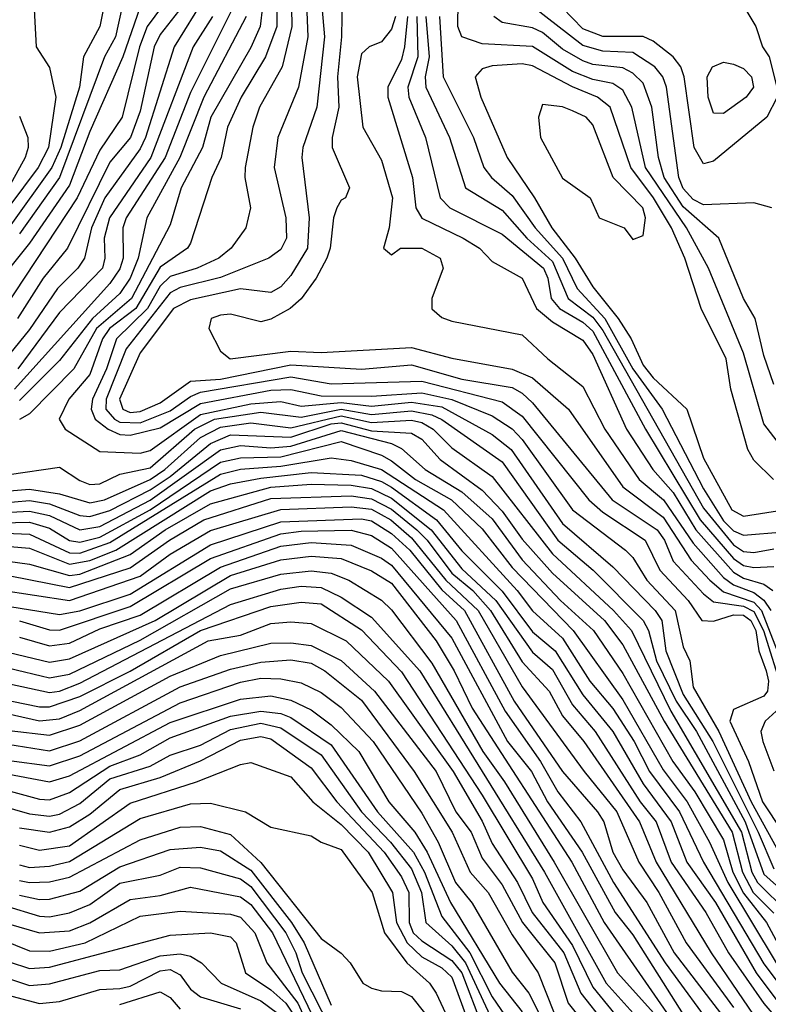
# Model space of a CAD drawing. Header units: metres. Extents: x -51132 to -49532, y -231222 to -229437.
# Tile 21 of 256: x -50808 to -50770, y -231153 to -231104. Entities that reach past the tile are written whole.
import ezdxf

# ---------------------------------------------------------------- set-up
doc = ezdxf.new("R2010")
doc.units = ezdxf.units.M
for name, color, linetype in [('CONTOUR_HALF', 8, 'Continuous'), ('CONTOUR_INDEX', 1, 'Continuous'), ('CONTOUR_INTER', 3, 'Continuous')]:
    doc.layers.add(name, color=color, linetype=linetype)

msp = doc.modelspace()

# ---------------------------------------------------------------- linework, layer by layer
at = {"layer": 'CONTOUR_HALF'}
for points, elevation in [([(-50794.191, -231096.259), (-50794.031, -231104.759), (-50794.524, -231106.759), (-50795.646, -231108.759), (-50795.979, -231109.759), (-50796.353, -231111.759), (-50796.37, -231112.259), (-50796.092, -231113.759), (-50796.32, -231114.759), (-50797.045, -231115.759), (-50797.673, -231116.259), (-50798.741, -231116.759), (-50800.08, -231117.172), (-50800.58, -231117.647), (-50801.214, -231118.759), (-50802.758, -231120.259), (-50803.25, -231121.759), (-50803.948, -231123.259), (-50804.006, -231123.759), (-50803.819, -231124.259), (-50803.17, -231124.759), (-50802.58, -231125.008), (-50802.08, -231125.054), (-50800.58, -231124.68), (-50798.58, -231123.478), (-50795.08, -231122.817), (-50794.08, -231122.782), (-50792.58, -231123.088), (-50790.08, -231123.113), (-50787.58, -231122.943), (-50786.08, -231123.278), (-50784.08, -231124.092), (-50783.08, -231124.741), (-50782.58, -231125.262), (-50780.08, -231128.757), (-50777.448, -231130.759), (-50777.08, -231131.125), (-50776.383, -231132.259), (-50774.986, -231133.759), (-50774.58, -231135.566), (-50774.253, -231136.259), (-50774.08, -231137.564), (-50772.806, -231139.759), (-50771.211, -231143.259), (-50769.58, -231146.212)], 21.5), ([(-50769.08, -231126.424), (-50770.58, -231124.489), (-50771.58, -231120.982), (-50773.318, -231116.759), (-50774.414, -231114.759), (-50776.46, -231111.759), (-50777.131, -231108.759), (-50777.58, -231107.919), (-50778.08, -231107.591), (-50779.08, -231107.39), (-50780.08, -231106.981), (-50782.08, -231105.752), (-50784.58, -231105.608), (-50785.58, -231105.259), (-50785.783, -231104.759), (-50785.751, -231102.259)], 17.5), ([(-50806.871, -231103.259), (-50806.746, -231105.759), (-50806.08, -231106.79), (-50805.765, -231108.259), (-50806.125, -231110.759), (-50806.651, -231111.759), (-50808.904, -231114.759)], 27.5), ([(-50798.35, -231103.259), (-50799.893, -231105.759), (-50801.318, -231110.259), (-50801.58, -231110.823), (-50803.332, -231113.259), (-50803.991, -231114.759), (-50804.335, -231116.259), (-50804.667, -231116.759), (-50805.685, -231117.759), (-50807.08, -231119.806), (-50808.58, -231121.638)], 24.5), ([(-50800.08, -231103.196), (-50801.219, -231104.759), (-50801.604, -231105.759), (-50802.476, -231109.259), (-50803.58, -231110.897), (-50804.712, -231113.259), (-50808.343, -231118.759)], 25.5), ([(-50796.937, -231103.759), (-50799.08, -231108.025), (-50800.334, -231111.259), (-50802.273, -231114.259), (-50802.441, -231114.759), (-50802.415, -231116.259), (-50802.58, -231116.788), (-50803.08, -231117.509), (-50807.828, -231122.759)], 23.5), ([(-50795.492, -231103.759), (-50795.61, -231104.759), (-50796.08, -231105.794), (-50798.058, -231109.259), (-50798.477, -231110.759), (-50799.534, -231112.759), (-50800.08, -231114.6), (-50802.002, -231118.259), (-50803.745, -231119.759), (-50804.871, -231121.759), (-50807.08, -231123.995), (-50807.58, -231124.266)], 22.5), ([(-50802.463, -231103.759), (-50802.808, -231105.259), (-50803.347, -231106.259), (-50805.58, -231112.246), (-50807.58, -231115.051)], 26.5), ([(-50792.545, -231103.759), (-50792.406, -231105.259), (-50792.796, -231108.759), (-50793.493, -231110.759), (-50793.542, -231111.259), (-50793.175, -231114.259), (-50793.264, -231115.759), (-50794.08, -231117.125), (-50794.58, -231117.688), (-50795.08, -231117.965), (-50796.58, -231117.774), (-50799.08, -231118.328), (-50799.918, -231118.759), (-50801.58, -231120.962), (-50802.599, -231123.259), (-50802.442, -231123.759), (-50802.08, -231123.916), (-50801.58, -231123.878), (-50800.58, -231123.438), (-50799.08, -231122.374), (-50797.58, -231122.264), (-50794.08, -231121.557), (-50790.58, -231121.767), (-50788.08, -231121.563), (-50785.58, -231122.262), (-50783.08, -231122.686), (-50782.58, -231122.955), (-50782.08, -231123.444), (-50778.114, -231128.259), (-50775.879, -231129.759), (-50775.51, -231130.259), (-50775.08, -231131.306), (-50773.58, -231132.931), (-50773.08, -231133.329), (-50771.58, -231133.535), (-50771.08, -231133.814), (-50770.594, -231134.759), (-50769.652, -231137.759)], 20.5), ([(-50770.179, -231113.759), (-50771.08, -231113.513), (-50773.58, -231113.604), (-50774.08, -231113.352), (-50774.58, -231112.803), (-50774.793, -231112.259), (-50775.405, -231107.759), (-50775.588, -231107.259), (-50775.986, -231106.759), (-50777.08, -231106.044), (-50778.58, -231105.98), (-50779.58, -231105.695), (-50782.078, -231103.759)], 18.5), ([(-50788.888, -231104.259), (-50789.08, -231104.883), (-50789.58, -231105.508), (-50790.192, -231105.759), (-50790.58, -231106.107), (-50790.787, -231107.259), (-50790.513, -231109.759), (-50789.58, -231111.398), (-50789.039, -231113.259), (-50789.201, -231114.759), (-50789.472, -231115.759), (-50789.08, -231116.087), (-50788.634, -231115.759), (-50787.58, -231115.765), (-50786.668, -231116.259), (-50786.522, -231116.759), (-50787.077, -231118.259), (-50787.08, -231118.77), (-50786.58, -231119.213), (-50786.08, -231119.381), (-50782.58, -231120.07), (-50781.317, -231121.259), (-50779.58, -231122.633), (-50778.483, -231124.759), (-50776.77, -231127.259), (-50775.559, -231128.259), (-50774.08, -231130.409), (-50772.58, -231132.122), (-50772.08, -231132.486), (-50771.08, -231132.856), (-50770.58, -231133.242), (-50770.229, -231133.759)], 19.5), ([(-50787.822, -231104.259), (-50787.773, -231106.259), (-50788.268, -231107.759), (-50788.224, -231108.259), (-50787.387, -231110.259), (-50786.658, -231113.259), (-50786.18, -231113.759), (-50783.58, -231115.062), (-50781.52, -231116.759), (-50781.315, -231117.259), (-50781.154, -231118.259), (-50780.728, -231118.759), (-50779.58, -231119.444), (-50779.08, -231119.886), (-50776.461, -231124.759), (-50773.744, -231129.259), (-50772.08, -231131.171), (-50771.58, -231131.52), (-50771.08, -231131.624), (-50770.08, -231131.579)], 18.5), ([(-50786.693, -231104.259), (-50786.511, -231107.259), (-50785.008, -231110.259), (-50784.488, -231111.759), (-50784.114, -231112.259), (-50783.08, -231113.149), (-50781.946, -231114.759), (-50780.584, -231116.259), (-50779.848, -231117.759), (-50778.473, -231119.259), (-50777.08, -231121.748), (-50775.621, -231123.759), (-50773.58, -231127.712), (-50772.58, -231129.303), (-50772.08, -231129.796), (-50771.58, -231130.013), (-50769.58, -231129.843)], 17.5), ([(-50773.123, -231106.759), (-50772.58, -231106.526), (-50772.08, -231106.621), (-50771.58, -231106.837), (-50771.187, -231107.259), (-50771.096, -231107.759), (-50771.451, -231108.259), (-50772.58, -231109.079), (-50773.08, -231109.053), (-50773.342, -231108.259), (-50773.387, -231107.259), (-50773.123, -231106.759)], 19.5), ([(-50781.58, -231108.629), (-50781.769, -231109.259), (-50781.67, -231110.259), (-50780.58, -231112.282), (-50779.207, -231113.259), (-50778.759, -231114.259), (-50777.523, -231114.759), (-50777.08, -231115.334), (-50776.58, -231115.14), (-50776.463, -231114.259), (-50776.589, -231113.759), (-50778.07, -231112.259), (-50779.08, -231109.641), (-50779.401, -231109.259), (-50780.08, -231108.934), (-50780.58, -231108.745), (-50781.58, -231108.629)], 16.5), ([(-50808.08, -231126.995), (-50805.58, -231126.644), (-50804.58, -231127.299), (-50804.08, -231127.502), (-50803.58, -231127.465), (-50802.58, -231126.994), (-50801.08, -231126.671), (-50798.872, -231124.759), (-50797.887, -231124.259), (-50795.58, -231123.91), (-50793.58, -231124.153), (-50791.58, -231123.765), (-50790.08, -231124.028), (-50788.08, -231123.844), (-50787.08, -231124.039), (-50786.58, -231124.264), (-50783.58, -231126.373), (-50780.822, -231130.259), (-50779.064, -231131.759), (-50776.58, -231134.259), (-50776.315, -231134.759), (-50775.918, -231136.259), (-50774.929, -231138.259), (-50773.927, -231139.759), (-50771.505, -231144.259), (-50770.58, -231146.855), (-50769, -231148.259)], 22.5), ([(-50810.08, -231128.554), (-50807.08, -231128.287), (-50806.08, -231128.466), (-50804.58, -231129.04), (-50804.08, -231129.09), (-50803.08, -231128.795), (-50801.08, -231127.758), (-50800.08, -231127.1), (-50798.08, -231125.46), (-50797.08, -231125.026), (-50794.08, -231125.148), (-50792.08, -231124.49), (-50791.58, -231124.429), (-50790.08, -231124.831), (-50788.08, -231124.953), (-50787.58, -231125.256), (-50786.668, -231126.259), (-50784.58, -231127.782), (-50783.58, -231128.828), (-50782.58, -231130.215), (-50781.08, -231131.909), (-50778.497, -231134.259), (-50777.58, -231135.455), (-50775.527, -231139.259), (-50772.151, -231144.759), (-50771.64, -231146.759), (-50771.104, -231147.759), (-50770.08, -231148.791)], 23.5), ([(-50810.58, -231129.446), (-50807.08, -231129.367), (-50806.08, -231129.665), (-50805.08, -231130.276), (-50804.58, -231130.37), (-50803.58, -231130.112), (-50801.08, -231128.76), (-50797.58, -231126.382), (-50796.58, -231126.168), (-50794.58, -231126.127), (-50791.58, -231125.372), (-50789.58, -231126.035), (-50789.08, -231126.325), (-50787.895, -231127.259), (-50786.096, -231128.259), (-50784.58, -231129.703), (-50783.08, -231131.617), (-50780.045, -231134.759), (-50777.58, -231138.194), (-50775.58, -231141.677), (-50774.379, -231143.259), (-50773.278, -231145.259), (-50772.37, -231147.259), (-50769.965, -231151.259)], 24.5), ([(-50812.58, -231130.201), (-50807.08, -231130.662), (-50805.08, -231131.456), (-50804.08, -231131.281), (-50802.791, -231130.759), (-50798.08, -231127.817), (-50797.08, -231127.463), (-50795.58, -231127.179), (-50793.08, -231126.904), (-50790.58, -231127.037), (-50789.58, -231127.349), (-50789.08, -231127.635), (-50786.85, -231129.259), (-50785.58, -231130.792), (-50783.58, -231132.796), (-50782.08, -231134.818), (-50780.939, -231135.759), (-50779.58, -231137.944), (-50778.085, -231139.759), (-50776.58, -231142.359), (-50775.187, -231144.259), (-50774.396, -231146.259), (-50772.97, -231148.259), (-50770.958, -231151.759), (-50769.822, -231153.259)], 25.5), ([(-50810.08, -231131.646), (-50805.08, -231132.614), (-50802.08, -231131.634), (-50800.114, -231130.259), (-50798.405, -231129.259), (-50795.08, -231128.195), (-50791.08, -231128.07), (-50790.08, -231128.211), (-50789.08, -231128.721), (-50787.823, -231129.759), (-50787.31, -231130.259), (-50786.08, -231131.898), (-50785.046, -231132.759), (-50784.158, -231133.759), (-50782.58, -231136.308), (-50781.246, -231137.759), (-50780.58, -231138.994), (-50779.514, -231140.259), (-50776.755, -231144.259), (-50775.932, -231146.259), (-50773.189, -231150.759), (-50770.58, -231154.593)], 26.5), ([(-50808.58, -231133.481), (-50805.58, -231133.955), (-50804.58, -231133.775), (-50802.08, -231132.939), (-50798.08, -231130.488), (-50794.58, -231129.355), (-50790.58, -231129.197), (-50790.08, -231129.312), (-50789.08, -231129.927), (-50788.174, -231130.759), (-50786.58, -231132.725), (-50785.449, -231133.759), (-50782.978, -231138.259), (-50780.576, -231141.759), (-50778.846, -231143.759), (-50778.536, -231144.259), (-50778.073, -231145.759), (-50777.58, -231146.64), (-50776.391, -231148.259), (-50775.036, -231150.759), (-50772.348, -231154.259)], 27.5), ([(-50807.58, -231135.087), (-50806.08, -231135.52), (-50805.08, -231135.381), (-50803.58, -231134.671), (-50801.58, -231133.984), (-50797.58, -231131.599), (-50794.58, -231130.567), (-50793.08, -231130.387), (-50791.08, -231130.517), (-50789.58, -231131.159), (-50789.08, -231131.506), (-50786.08, -231135.136), (-50783.315, -231140.259), (-50782.117, -231141.759), (-50781.331, -231143.259), (-50779.605, -231145.759), (-50777.967, -231148.759), (-50777.08, -231149.861), (-50774.58, -231153.821)], 28.5), ([(-50808.58, -231136.501), (-50806.08, -231137.095), (-50805.08, -231136.921), (-50801.58, -231135.229), (-50797.08, -231132.681), (-50794.58, -231131.948), (-50793.08, -231131.793), (-50792.08, -231131.898), (-50791.203, -231132.259), (-50789.58, -231133.242), (-50789.08, -231133.72), (-50787.08, -231136.365), (-50784.535, -231140.759), (-50783.473, -231142.259), (-50780.999, -231146.259), (-50777.849, -231151.759), (-50776.049, -231153.759)], 29.5), ([(-50810.08, -231137.822), (-50806.58, -231138.534), (-50806.08, -231138.538), (-50804.58, -231138.037), (-50802.08, -231136.771), (-50798.58, -231134.754), (-50795.08, -231133.556), (-50793.58, -231133.338), (-50792.58, -231133.434), (-50790.58, -231134.722), (-50788.58, -231136.801), (-50784.58, -231142.934), (-50782.08, -231147.089), (-50781.559, -231148.259), (-50780.08, -231150.404), (-50779.08, -231152.459), (-50777.615, -231154.259)], 30.5), ([(-50808.08, -231139.712), (-50806.08, -231139.955), (-50804.58, -231139.452), (-50800.08, -231137.017), (-50797.58, -231135.987), (-50795.08, -231135.388), (-50794.08, -231135.357), (-50793.08, -231135.492), (-50791.58, -231136.233), (-50789.924, -231137.759), (-50786.857, -231141.759), (-50785.882, -231143.759), (-50785.124, -231144.759), (-50784.58, -231146.055), (-50783.58, -231147.375), (-50782.571, -231149.259), (-50780.963, -231151.259), (-50780.302, -231153.259), (-50779.097, -231154.759)], 31.5), ([(-50808.08, -231141.201), (-50806.08, -231141.477), (-50804.58, -231140.97), (-50799.58, -231138.348), (-50796.58, -231137.321), (-50795.58, -231137.126), (-50794.58, -231137.146), (-50793.58, -231137.346), (-50792.58, -231137.831), (-50791.58, -231138.577), (-50789.995, -231140.259), (-50787.58, -231143.825), (-50786.758, -231145.259), (-50785.903, -231147.259), (-50785.08, -231148.297), (-50783.08, -231151.717), (-50782.259, -231152.759), (-50781.25, -231154.759)], 32.5), ([(-50809.58, -231142.323), (-50806.58, -231143.128), (-50806.08, -231143.159), (-50805.08, -231142.797), (-50803.08, -231141.485), (-50801.58, -231140.92), (-50800.08, -231140.089), (-50797.08, -231138.998), (-50795.58, -231138.76), (-50794.58, -231138.869), (-50794.08, -231139.066), (-50792.08, -231140.431), (-50789.773, -231143.759), (-50787.988, -231145.759), (-50787.437, -231146.759), (-50786.58, -231148.955), (-50785.185, -231150.759), (-50784.08, -231152.949), (-50781.801, -231156.259)], 33.5), ([(-50769.961, -231138.759), (-50770.517, -231139.259), (-50770.726, -231139.759), (-50770.622, -231140.259), (-50770.08, -231141.719)], 20.5), ([(-50807.58, -231144.553), (-50806.08, -231144.77), (-50805.08, -231144.505), (-50804.08, -231143.869), (-50802.58, -231142.656), (-50800.58, -231142.058), (-50798.58, -231141.231), (-50796.58, -231140.204), (-50795.58, -231140.017), (-50795.08, -231140.129), (-50793.08, -231141.564), (-50791.792, -231143.259), (-50789.45, -231145.759), (-50788.58, -231146.983), (-50788.22, -231147.759), (-50788.202, -231149.259), (-50788.003, -231149.759), (-50787.58, -231150.168), (-50786.08, -231151.133), (-50785.592, -231151.759), (-50784.58, -231154.404)], 34.5), ([(-50807.58, -231146.384), (-50807.08, -231146.528), (-50806.08, -231146.462), (-50805.08, -231146.225), (-50801.58, -231144.096), (-50799.08, -231143.353), (-50798.08, -231143.332), (-50796.34, -231143.759), (-50795.08, -231144.512), (-50793.08, -231144.941), (-50792.58, -231145.264), (-50791.58, -231145.633), (-50790.051, -231147.759), (-50789.426, -231149.759), (-50788.325, -231151.259), (-50787.192, -231152.259), (-50786.863, -231152.759), (-50786.402, -231153.759)], 35.5), ([(-50807.58, -231147.898), (-50806.58, -231148.114), (-50806.08, -231148.095), (-50804.58, -231147.696), (-50802.58, -231146.482), (-50800.08, -231145.621), (-50798.58, -231145.513), (-50797.58, -231145.69), (-50796.08, -231146.657), (-50794.051, -231149.259), (-50793.418, -231150.259), (-50792.08, -231153.361)], 36.5), ([(-50838.08, -231154.34), (-50835.647, -231152.759), (-50831.08, -231148.375), (-50830.08, -231147.648), (-50829.08, -231147.119), (-50827.08, -231146.902), (-50825.58, -231146.99), (-50823.08, -231147.353), (-50820.58, -231148.083), (-50819.08, -231148.37), (-50814.58, -231149.928), (-50811.08, -231151.368), (-50808.524, -231152.759), (-50806.58, -231153.272), (-50805.58, -231153.185), (-50803.58, -231152.577), (-50802.58, -231152.539), (-50802.08, -231152.409), (-50800.58, -231151.648), (-50800.08, -231151.594), (-50799.58, -231151.846), (-50799.08, -231152.558), (-50798.58, -231152.947), (-50796.58, -231153.541)], 39.5), ([(-50810.08, -231148.761), (-50806.58, -231149.767), (-50805.08, -231149.67), (-50804.08, -231149.273), (-50802.08, -231148.113), (-50800.58, -231147.908), (-50799.08, -231147.493), (-50796.58, -231147.982), (-50796.08, -231148.356), (-50794.996, -231149.759), (-50792.58, -231154.784)], 37.5), ([(-50808.08, -231151.203), (-50807.08, -231151.535), (-50806.08, -231151.471), (-50800.08, -231149.884), (-50798.08, -231149.77), (-50797.08, -231149.97), (-50796.796, -231150.259), (-50796.343, -231151.759), (-50795.08, -231152.593), (-50794.339, -231153.259), (-50794.008, -231153.759)], 38.5)]:
    msp.add_lwpolyline(points, dxfattribs=dict(at, elevation=elevation))
at = {"layer": 'CONTOUR_INDEX'}
for points, elevation in [([(-50791.536, -231103.259), (-50791.57, -231105.259), (-50791.769, -231107.259), (-50791.706, -231108.759), (-50792.039, -231110.259), (-50792.035, -231110.759), (-50791.178, -231112.759), (-50791.37, -231113.259), (-50791.58, -231113.375), (-50791.802, -231113.759), (-50791.966, -231114.259), (-50792.124, -231115.759), (-50792.292, -231116.259), (-50792.833, -231117.259), (-50793.58, -231118.28), (-50794.12, -231118.759), (-50795.08, -231119.287), (-50795.58, -231119.419), (-50797.08, -231119.032), (-50797.58, -231119.089), (-50798.043, -231119.259), (-50798.168, -231119.759), (-50797.58, -231120.876), (-50797.105, -231121.259), (-50794.08, -231120.873), (-50792.58, -231120.937), (-50788.08, -231120.691), (-50786.08, -231121.232), (-50783.08, -231121.768), (-50782.08, -231122.195), (-50780.285, -231123.759), (-50777.58, -231127.613), (-50775.58, -231129.119), (-50774.179, -231131.259), (-50773.267, -231132.259), (-50772.58, -231132.828), (-50771.08, -231133.34), (-50770.685, -231133.759), (-50769.134, -231137.759)], 20), ([(-50799.493, -231103.759), (-50800.58, -231105.153), (-50800.875, -231105.759), (-50801.58, -231108.953), (-50802.058, -231110.259), (-50803.08, -231111.497), (-50805.192, -231115.759), (-50806.404, -231117.259), (-50807.666, -231119.259)], 25), ([(-50812.284, -231129.759), (-50807.08, -231129.965), (-50805.08, -231130.886), (-50804.58, -231130.913), (-50803.08, -231130.38), (-50797.58, -231126.988), (-50796.58, -231126.742), (-50794.58, -231126.594), (-50792.08, -231126.174), (-50791.08, -231126.3), (-50789.58, -231126.753), (-50786.491, -231128.759), (-50782.836, -231132.759), (-50782.08, -231133.773), (-50780.58, -231135.134), (-50779.226, -231137.259), (-50778.08, -231138.622), (-50777.016, -231140.259), (-50776.264, -231141.759), (-50774.772, -231143.759), (-50773.573, -231146.259), (-50770.58, -231151.314), (-50769.105, -231153.259)], 25), ([(-50809.08, -231137.191), (-50806.08, -231137.828), (-50805.58, -231137.761), (-50804.58, -231137.37), (-50797.08, -231133.463), (-50794.58, -231132.701), (-50793.58, -231132.553), (-50792.58, -231132.615), (-50791.58, -231133.095), (-50790.08, -231134.09), (-50787.673, -231136.759), (-50781.472, -231146.759), (-50778.413, -231152.259), (-50776.617, -231154.259)], 30), ([(-50807.58, -231145.413), (-50806.58, -231145.656), (-50805.08, -231145.452), (-50802.08, -231143.331), (-50798.769, -231142.259), (-50796.58, -231141.4), (-50796.08, -231141.313), (-50794.08, -231142.016), (-50792.989, -231143.259), (-50791.58, -231144.383), (-50790.243, -231145.759), (-50789.036, -231147.759), (-50788.832, -231149.259), (-50788.299, -231150.259), (-50787.58, -231150.959), (-50786.58, -231151.507), (-50786.08, -231151.968), (-50785.051, -231154.759)], 35), ([(-50802.58, -231153.324), (-50800.58, -231152.689), (-50800.08, -231152.973), (-50799.58, -231153.556)], 40)]:
    msp.add_lwpolyline(points, dxfattribs=dict(at, elevation=elevation))
at = {"layer": 'CONTOUR_INTER'}
for points, elevation in [([(-50794.77, -231098.259), (-50794.789, -231104.759), (-50795.351, -231106.259), (-50796.553, -231108.259), (-50797.228, -231109.759), (-50797.546, -231111.259), (-50798.018, -231112.259), (-50799.08, -231115.51), (-50799.224, -231115.759), (-50800.58, -231116.711), (-50801.797, -231118.759), (-50803.1, -231119.759), (-50803.448, -231120.259), (-50804.08, -231122.039), (-50805.127, -231123.259), (-50805.601, -231124.259), (-50805.298, -231124.759), (-50803.58, -231125.865), (-50801.58, -231125.944), (-50801.08, -231125.803), (-50798.58, -231124.017), (-50796.08, -231123.487), (-50794.58, -231123.383), (-50793.58, -231123.603), (-50791.58, -231123.431), (-50790.08, -231123.608), (-50788.08, -231123.407), (-50786.58, -231123.648), (-50784.08, -231125.013), (-50783.13, -231125.759), (-50780.58, -231129.434), (-50778.08, -231131.596), (-50775.974, -231133.759), (-50775.647, -231134.259), (-50775.445, -231135.759), (-50774.58, -231137.929), (-50773.114, -231140.259), (-50770.853, -231144.759), (-50770.08, -231146.587)], 22), ([(-50793.518, -231098.259), (-50793.249, -231105.259), (-50793.703, -231107.759), (-50794.74, -231110.259), (-50794.921, -231111.759), (-50794.335, -231114.259), (-50794.297, -231115.259), (-50794.58, -231115.824), (-50795.172, -231116.259), (-50797.58, -231117.224), (-50799.58, -231117.714), (-50800.08, -231117.978), (-50802.272, -231120.759), (-50803.271, -231123.259), (-50803.274, -231123.759), (-50802.857, -231124.259), (-50802.58, -231124.406), (-50801.58, -231124.433), (-50800.08, -231123.845), (-50799.08, -231123.128), (-50798.58, -231122.918), (-50794.08, -231122.153), (-50792.08, -231122.496), (-50787.58, -231122.367), (-50783.58, -231123.392), (-50782.58, -231124.105), (-50779.28, -231128.259), (-50778.58, -231128.875), (-50776.471, -231130.259), (-50775.749, -231131.759), (-50774.343, -231133.259), (-50773.65, -231134.259), (-50773.08, -231134.289), (-50772.08, -231133.966), (-50771.58, -231133.992), (-50771.227, -231134.259), (-50770.975, -231134.759), (-50770.829, -231135.759), (-50770.457, -231136.759), (-50770.342, -231137.259), (-50770.397, -231137.759), (-50770.58, -231138.016), (-50772.08, -231138.667), (-50772.264, -231139.259), (-50771.329, -231141.259), (-50770.638, -231143.259), (-50768.652, -231146.259)], 21), ([(-50771.575, -231103.759), (-50770.971, -231104.759), (-50770.647, -231105.759), (-50770.304, -231106.259), (-50769.929, -231107.759), (-50769.918, -231108.259), (-50770.43, -231109.259), (-50773.08, -231111.435), (-50773.58, -231111.577), (-50774.04, -231110.759), (-50774.531, -231107.259), (-50774.697, -231106.759), (-50775.08, -231106.263), (-50776.08, -231105.477), (-50776.58, -231105.247), (-50778.58, -231105.253), (-50779.58, -231104.862), (-50781.106, -231103.259)], 19), ([(-50801.58, -231103.768), (-50802.437, -231106.259), (-50804.08, -231109.96), (-50805.08, -231112.636), (-50807.08, -231115.517), (-50808.476, -231117.259)], 26), ([(-50803.384, -231103.759), (-50803.578, -231104.759), (-50804.391, -231106.259), (-50804.587, -231107.759), (-50805.512, -231110.759), (-50805.963, -231111.759), (-50808.08, -231114.723)], 27), ([(-50797.973, -231104.259), (-50798.944, -231105.759), (-50801.051, -231111.259), (-50803.095, -231114.259), (-50803.369, -231115.259), (-50803.329, -231116.259), (-50803.448, -231116.759), (-50805.58, -231118.953), (-50807.649, -231121.759)], 24), ([(-50796.299, -231104.259), (-50798.412, -231108.259), (-50799.605, -231111.259), (-50801.252, -231114.259), (-50801.679, -231116.259), (-50802.08, -231117.248), (-50802.58, -231118.005), (-50803.943, -231119.259), (-50805.58, -231121.338), (-50807.58, -231123.326)], 23), ([(-50788.282, -231104.259), (-50788.437, -231105.759), (-50788.58, -231106.391), (-50789.263, -231107.759), (-50789.257, -231108.259), (-50788.036, -231112.259), (-50787.867, -231113.759), (-50787.58, -231114.266), (-50785.524, -231115.259), (-50784.705, -231115.759), (-50784.08, -231116.42), (-50782.58, -231117.244), (-50781.87, -231118.759), (-50781.08, -231119.418), (-50779.58, -231120.338), (-50779.08, -231121.051), (-50777.403, -231124.759), (-50776.088, -231126.759), (-50775.08, -231127.892), (-50773.952, -231129.759), (-50772.08, -231131.859), (-50771.58, -231132.144), (-50770.58, -231132.448), (-50770.121, -231132.759)], 19), ([(-50787.37, -231104.259), (-50787.207, -231106.259), (-50787.401, -231107.259), (-50787.37, -231107.759), (-50786.193, -231110.259), (-50785.399, -231112.759), (-50783.58, -231113.869), (-50782.36, -231115.259), (-50781.08, -231116.432), (-50780.304, -231118.259), (-50779.08, -231119.182), (-50778.58, -231119.849), (-50773.58, -231128.679), (-50772.08, -231130.504), (-50771.58, -231130.829), (-50771.08, -231130.875), (-50770.08, -231130.687)], 18), ([(-50770.08, -231122.534), (-50770.58, -231121.095), (-50771.009, -231119.259), (-50771.582, -231118.259), (-50772.817, -231115.259), (-50774.58, -231113.711), (-50775.535, -231112.259), (-50775.807, -231111.259), (-50776.148, -231108.759), (-50776.58, -231107.573), (-50777.08, -231107.069), (-50777.58, -231106.806), (-50779.08, -231106.644), (-50779.58, -231106.465), (-50780.58, -231105.874), (-50781.58, -231105.048), (-50782.08, -231104.814), (-50783.58, -231104.552), (-50783.991, -231104.259)], 18), ([(-50784.08, -231106.703), (-50784.58, -231106.851), (-50784.927, -231107.259), (-50784.646, -231108.259), (-50783.337, -231111.259), (-50781.967, -231113.259), (-50781.119, -231114.759), (-50779.946, -231116.259), (-50779.08, -231117.685), (-50777.818, -231119.259), (-50777.176, -231120.259), (-50776.58, -231121.577), (-50776.08, -231122.208), (-50774.403, -231123.759), (-50773.58, -231126.198), (-50772.169, -231128.759), (-50771.58, -231129.071), (-50769.579, -231128.759)], 17), ([(-50770.097, -231127.259), (-50771.08, -231126.287), (-50771.369, -231125.759), (-50772.211, -231122.759), (-50772.444, -231121.259), (-50773.686, -231118.759), (-50774.496, -231116.259), (-50775.166, -231114.759), (-50776.06, -231113.259), (-50777.182, -231111.759), (-50778.212, -231108.759), (-50778.835, -231108.259), (-50780.08, -231107.755), (-50782.08, -231106.699), (-50782.58, -231106.604), (-50784.08, -231106.703)], 17), ([(-50807.58, -231109.203), (-50807.163, -231110.259), (-50807.145, -231110.759), (-50807.295, -231111.259), (-50808.125, -231112.759)], 28), ([(-50810.08, -231127.985), (-50807.08, -231127.724), (-50805.58, -231127.96), (-50804.08, -231128.402), (-50803.352, -231128.259), (-50801.08, -231127.245), (-50800.345, -231126.759), (-50798.58, -231125.167), (-50797.58, -231124.648), (-50796.08, -231124.434), (-50794.08, -231124.688), (-50791.58, -231124.084), (-50790.08, -231124.426), (-50788.08, -231124.303), (-50787.58, -231124.424), (-50787.003, -231124.759), (-50786.08, -231125.681), (-50784.08, -231127.109), (-50781.08, -231130.944), (-50778.055, -231133.759), (-50777.156, -231134.759), (-50775.191, -231138.759), (-50771.677, -231144.759), (-50771.166, -231146.759), (-50770.895, -231147.259), (-50769.378, -231148.759)], 23), ([(-50810.58, -231129.013), (-50807.08, -231128.821), (-50806.08, -231129.041), (-50804.58, -231129.755), (-50803.58, -231129.579), (-50801.08, -231128.277), (-50797.58, -231125.778), (-50796.58, -231125.567), (-50795.08, -231125.684), (-50794.08, -231125.589), (-50791.58, -231124.825), (-50789.08, -231125.462), (-50788.58, -231125.714), (-50787.413, -231126.759), (-50785.58, -231127.864), (-50784.08, -231129.204), (-50782.58, -231131.236), (-50780.678, -231133.259), (-50779.038, -231134.759), (-50777.58, -231136.886), (-50775.091, -231141.259), (-50774, -231142.759), (-50772.58, -231145.154), (-50772.113, -231146.759), (-50771.58, -231147.8), (-50770.448, -231149.259), (-50769.63, -231150.759)], 24), ([(-50813.08, -231130.621), (-50807.08, -231131.454), (-50805.08, -231132.019), (-50804.58, -231131.951), (-50802.08, -231130.984), (-50800.327, -231129.759), (-50798.08, -231128.456), (-50795.08, -231127.63), (-50793.08, -231127.488), (-50791.08, -231127.53), (-50790.08, -231127.702), (-50789.08, -231128.177), (-50787.103, -231129.759), (-50785.58, -231131.68), (-50783.898, -231133.259), (-50782.08, -231135.825), (-50781.08, -231136.681), (-50780.08, -231138.437), (-50778.955, -231139.759), (-50776.72, -231143.259), (-50775.924, -231144.259), (-50775.176, -231146.259), (-50773.464, -231148.759), (-50772.33, -231150.759), (-50770.58, -231153.274), (-50768.58, -231155.601)], 26), ([(-50808.58, -231132.736), (-50805.08, -231133.257), (-50801.58, -231132.047), (-50800.08, -231130.952), (-50798.08, -231129.786), (-50794.58, -231128.734), (-50791.08, -231128.615), (-50790.08, -231128.727), (-50789.123, -231129.259), (-50788.08, -231130.153), (-50786.388, -231132.259), (-50784.775, -231133.759), (-50782.58, -231137.552), (-50779.503, -231141.759), (-50777.883, -231143.759), (-50776.783, -231146.259), (-50775.792, -231147.759), (-50774.429, -231150.259), (-50772.08, -231153.474)], 27), ([(-50807.58, -231134.264), (-50806.08, -231134.712), (-50805.58, -231134.728), (-50802.08, -231133.567), (-50798.08, -231131.167), (-50794.58, -231129.948), (-50793.58, -231129.813), (-50791.08, -231129.765), (-50790.08, -231130.038), (-50789.08, -231130.666), (-50785.87, -231134.259), (-50783.435, -231138.759), (-50781.668, -231141.259), (-50780.817, -231142.759), (-50779.667, -231144.259), (-50778.054, -231147.259), (-50775.476, -231151.259), (-50772.906, -231154.759)], 28), ([(-50808.08, -231135.839), (-50806.08, -231136.32), (-50805.08, -231136.152), (-50800.831, -231134.259), (-50797.08, -231132.019), (-50794.58, -231131.239), (-50793.08, -231131.06), (-50791.58, -231131.181), (-50790.08, -231131.784), (-50789.08, -231132.407), (-50786.859, -231135.259), (-50785.962, -231136.759), (-50785.08, -231138.61), (-50780.117, -231146.259), (-50778.51, -231149.259), (-50773.655, -231156.259)], 29), ([(-50812.08, -231137.994), (-50806.58, -231139.232), (-50805.58, -231139.13), (-50804.58, -231138.727), (-50798.201, -231135.259), (-50796.58, -231134.975), (-50795.08, -231134.407), (-50794.08, -231134.313), (-50793.08, -231134.395), (-50791.33, -231135.259), (-50789.239, -231137.259), (-50786.023, -231141.759), (-50784.58, -231144.225), (-50784.08, -231145.328), (-50782.812, -231147.259), (-50782.084, -231148.759), (-50780.521, -231150.759), (-50779.676, -231152.759), (-50778.49, -231154.259)], 31), ([(-50808.58, -231140.335), (-50806.08, -231140.723), (-50804.58, -231140.228), (-50799.58, -231137.543), (-50797.08, -231136.67), (-50795.58, -231136.33), (-50794.08, -231136.214), (-50793.08, -231136.379), (-50792.402, -231136.759), (-50790.58, -231138.214), (-50787.953, -231141.759), (-50786.062, -231144.759), (-50785.167, -231146.759), (-50784.27, -231147.759), (-50783.08, -231149.874), (-50781.792, -231151.759), (-50781.003, -231153.759)], 32), ([(-50809.08, -231141.708), (-50806.08, -231142.262), (-50805.08, -231141.97), (-50800.08, -231139.312), (-50796.58, -231138.166), (-50795.08, -231137.988), (-50794.08, -231138.206), (-50793.08, -231138.686), (-50792.08, -231139.431), (-50790.714, -231140.759), (-50789.213, -231143.259), (-50787.921, -231144.759), (-50787.316, -231145.759), (-50786.152, -231148.259), (-50783.714, -231152.259), (-50782.58, -231153.695)], 33), ([(-50808.58, -231143.426), (-50807.08, -231143.859), (-50806.08, -231143.977), (-50805.58, -231143.877), (-50804.58, -231143.349), (-50803.08, -231142.122), (-50801.08, -231141.494), (-50800.08, -231140.948), (-50798.58, -231140.443), (-50797.08, -231139.674), (-50795.58, -231139.346), (-50794.58, -231139.585), (-50792.58, -231140.934), (-50790.576, -231143.759), (-50789.127, -231145.259), (-50788.08, -231146.589), (-50787.592, -231147.759), (-50787.376, -231149.259), (-50786.08, -231150.412), (-50785.396, -231151.259), (-50784.08, -231154.097)], 34), ([(-50807.58, -231147.175), (-50807.08, -231147.272), (-50806.08, -231147.238), (-50805.08, -231147.004), (-50801.58, -231145.147), (-50799.58, -231144.523), (-50798.58, -231144.479), (-50797.08, -231144.88), (-50795.58, -231146.28), (-50792.58, -231150.054), (-50791.58, -231150.782), (-50791.138, -231151.259), (-50790.5, -231152.259), (-50790.08, -231152.51), (-50789.58, -231152.649), (-50788.58, -231152.686), (-50788.08, -231152.936), (-50786.08, -231155.453)], 36), ([(-50838.08, -231153.853), (-50835.611, -231152.259), (-50833.58, -231150.297), (-50830.58, -231147.047), (-50829.58, -231146.466), (-50828.58, -231146.22), (-50826.58, -231146.05), (-50823.58, -231146.329), (-50818.08, -231147.856), (-50816.08, -231148.736), (-50814.08, -231149.323), (-50811.08, -231150.462), (-50808.58, -231151.885), (-50807.08, -231152.38), (-50806.08, -231152.303), (-50803.58, -231151.64), (-50802.58, -231151.6), (-50800.58, -231150.902), (-50799.58, -231150.813), (-50799.08, -231150.926), (-50798.532, -231151.259), (-50797.557, -231152.259), (-50795.58, -231153.137), (-50794.749, -231153.759)], 39), ([(-50810.08, -231147.879), (-50806.58, -231148.941), (-50806.08, -231148.966), (-50805.08, -231148.77), (-50804.08, -231148.355), (-50802.58, -231147.295), (-50800.58, -231146.91), (-50799.58, -231146.513), (-50798.58, -231146.537), (-50796.58, -231147.077), (-50796.08, -231147.461), (-50794.327, -231149.759), (-50793.833, -231150.759), (-50793.528, -231151.759), (-50792.08, -231154.577)], 37), ([(-50810.58, -231149.247), (-50807.08, -231150.664), (-50806.08, -231150.674), (-50804.311, -231150.259), (-50801.58, -231148.938), (-50799.58, -231148.684), (-50797.08, -231148.839), (-50796.58, -231148.989), (-50795.88, -231149.759), (-50795.28, -231151.259), (-50793.734, -231153.259), (-50792.82, -231155.259)], 38)]:
    msp.add_lwpolyline(points, dxfattribs=dict(at, elevation=elevation))

doc.saveas('drawing.dxf')
